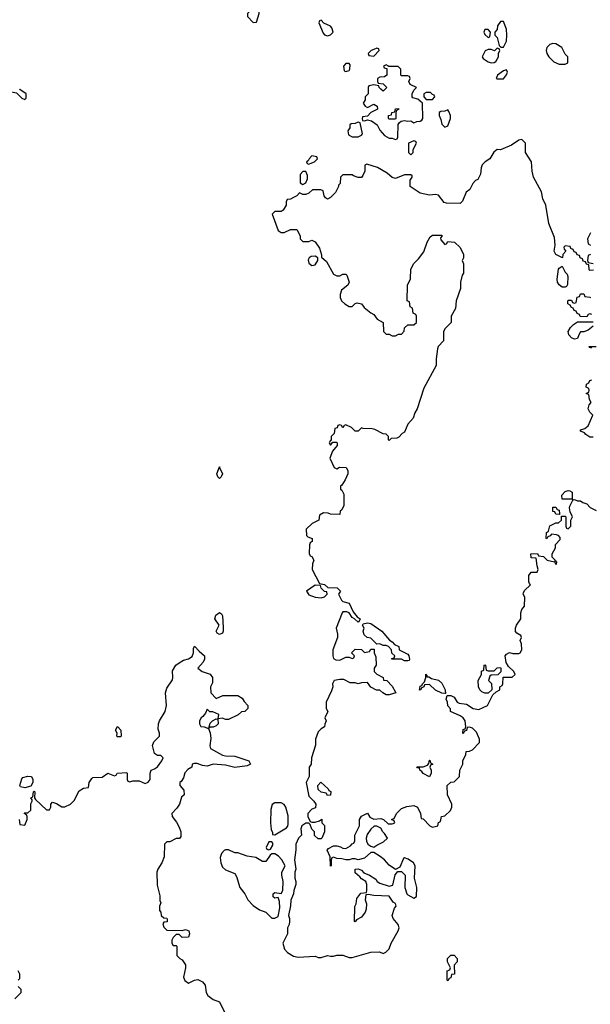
# Model space of a CAD drawing. Header units: inches. Extents: x 2601469 to 2753575, y 449403 to 582909.
# Tile 186 of 256: x 2640557 to 2644253, y 494074 to 500450. Entities that reach past the tile are written whole.
import ezdxf

# ---------------------------------------------------------------- set-up
doc = ezdxf.new("R2010")
doc.units = ezdxf.units.IN
doc.header["$MEASUREMENT"] = 0
doc.layers.add('C6449', color=7, linetype='Continuous')
doc.layers.add('C6540', color=7, linetype='Continuous')

msp = doc.modelspace()

# ---------------------------------------------------------------- linework, layer by layer
at = {"layer": 'C6449', "color": 4}
for points, elevation in [([(2640479.6, 500000), (2640479.8, 499999.8), (2640503.5, 499983.5), (2640535.3, 499975.3), (2640570, 499942), (2640590, 499934), (2640598, 499942), (2640598, 499970), (2640557.2, 499997.2), (2640555.7, 500000)], 28), ([(2642814, 500000), (2642814, 499970), (2642794, 499950), (2642794, 499930), (2642782, 499910), (2642794, 499890), (2642810, 499882), (2642850, 499902), (2642872, 499890), (2642874, 499870), (2642830, 499848), (2642810, 499826), (2642778, 499822), (2642774, 499810), (2642778, 499798), (2642790, 499794), (2642810, 499802), (2642835.3, 499795.3), (2642872, 499770), (2642890, 499734), (2642919.6, 499699.6), (2642950, 499682), (2642970, 499682), (2642990, 499674), (2643002, 499678), (2643006, 499690), (2643008, 499772), (2643016.4, 499783.6), (2643028, 499792), (2643050, 499798), (2643070, 499792), (2643090, 499794), (2643110, 499782), (2643128.4, 499791.6), (2643150, 499792), (2643160.4, 499799.6), (2643168, 499810), (2643166, 499910), (2643136.4, 499936.4), (2643104, 499944), (2643098, 499950), (2643098, 499970), (2643110, 499994), (2643116, 500000)], 28), ([(2642923.1, 500000), (2642910, 499988), (2642896.9, 500000)], 28), ([(2644272.7, 498827.3), (2644250, 498826), (2644246, 498830), (2644242, 498862), (2644227.3, 498867.3), (2644222, 498882), (2644207.3, 498887.3), (2644202, 498902), (2644187.3, 498907.3), (2644182, 498922), (2644167.3, 498927.3), (2644162, 498942), (2644147.3, 498947.3), (2644142, 498962), (2644127.3, 498967.3), (2644122, 498982), (2644090, 498986), (2644082, 498978), (2644083.6, 498963.6), (2644094, 498950), (2644074, 498930), (2644072.7, 498907.3), (2644028.7, 498930), (2644019, 498950), (2644024, 498990), (2644020.4, 499040.4), (2643984, 499130), (2643964, 499250), (2643946, 499290), (2643935.5, 499335.5), (2643885.2, 499430), (2643876.2, 499470), (2643872.7, 499530), (2643833.2, 499590), (2643833.2, 499650), (2643810, 499674), (2643790, 499669), (2643742.5, 499637.5), (2643670, 499608), (2643650, 499608.7), (2643626.8, 499593.2), (2643602.8, 499550), (2643571.3, 499530), (2643551.3, 499510), (2643544.7, 499490), (2643542, 499450), (2643524.7, 499415.3), (2643510, 499408), (2643492, 499390), (2643472, 499350), (2643447.5, 499332.5), (2643424.5, 499275.5), (2643410, 499259), (2643321.5, 499261.5), (2643306.8, 499266.8), (2643270, 499314), (2643250, 499319), (2643210, 499314), (2643150, 499326), (2643086, 499370), (2643086, 499410), (2643098, 499430), (2643098, 499438), (2643090, 499446), (2643050, 499446), (2642990, 499422), (2642970, 499429), (2642936, 499456), (2642873.6, 499493.6), (2642804.7, 499515.3), (2642792.7, 499507.3), (2642791.3, 499470), (2642779.8, 499440.2), (2642770, 499428), (2642750, 499428), (2642718, 499438), (2642710, 499446), (2642650, 499446), (2642634, 499430), (2642631.6, 499388.4), (2642622, 499378), (2642622, 499370), (2642602, 499330), (2642570, 499298), (2642550, 499288.7), (2642536.4, 499296.4), (2642528, 499310), (2642522, 499342), (2642507.3, 499347.3), (2642452.7, 499347.3), (2642430, 499326), (2642410, 499318), (2642390, 499318), (2642370, 499328), (2642350.9, 499309.1), (2642330, 499298), (2642310, 499288), (2642290, 499286), (2642282, 499270), (2642282, 499250), (2642263.6, 499216.4), (2642251.3, 499208.7), (2642210, 499208), (2642192, 499190), (2642230, 499084.7), (2642250, 499071.3), (2642270, 499071.3), (2642310, 499091), (2642351.3, 499091.3), (2642374, 499050), (2642374, 499030), (2642390, 499014), (2642430, 499014), (2642450, 499022), (2642470, 499012), (2642498, 498970), (2642512, 498928), (2642512, 498912), (2642543.6, 498883.6), (2642590, 498802), (2642610, 498791.3), (2642630, 498791.3), (2642650, 498802), (2642670, 498802), (2642676, 498796), (2642691.3, 498750), (2642682, 498730), (2642641, 498699), (2642632, 498670), (2642632, 498650), (2642642, 498630), (2642662, 498610), (2642690, 498592), (2642710, 498592), (2642730, 498612), (2642743.1, 498616.9), (2642770, 498611), (2642787.1, 498587.1), (2642831.1, 498551.1), (2642850, 498542), (2642871.6, 498511.6), (2642912, 498490), (2642914, 498430), (2642930, 498414), (2642950, 498414), (2642970, 498402), (2642990, 498402), (2643010, 498414), (2643030, 498414), (2643047.3, 498432.7), (2643050, 498454), (2643070, 498474), (2643110, 498474), (2643126, 498490), (2643126, 498530), (2643122, 498542), (2643106, 498550), (2643102, 498582), (2643086, 498590), (2643082, 498622), (2643066, 498630), (2643068.7, 498730), (2643088.4, 498771.6), (2643090, 498834), (2643110, 498872), (2643139.3, 498900.7), (2643173.6, 498946.4), (2643195.3, 499010), (2643216.4, 499043.6), (2643230, 499054), (2643290, 499054), (2643294, 499050), (2643282, 499038), (2643283.6, 499023.6), (2643310, 498994), (2643322, 498998), (2643330, 499014), (2643374, 499010), (2643410, 498974), (2643432, 498930), (2643431.1, 498908.9), (2643422, 498890), (2643431.3, 498870), (2643431.1, 498808.9), (2643423.6, 498796.4), (2643411.3, 498750), (2643411.1, 498708.9), (2643384.7, 498630), (2643379.6, 498580.4), (2643352, 498530), (2643352, 498490), (2643312, 498450), (2643302, 498430), (2643302, 498370), (2643266.4, 498333.6), (2643262, 498318), (2643254, 498254), (2643254, 498210), (2643175.3, 498064.7), (2643131.3, 497930), (2643115.3, 497904.7), (2643104.7, 497870), (2643071.3, 497830), (2643050, 497778), (2643034, 497770), (2643012.7, 497747.3), (2642999.6, 497740.4), (2642962, 497738), (2642950, 497726), (2642946, 497730), (2642946, 497750), (2642930, 497766), (2642910, 497768), (2642856.4, 497796.4), (2642840.4, 497800.4), (2642782, 497802), (2642770, 497806), (2642750, 497786), (2642730, 497786), (2642706, 497810), (2642670, 497826), (2642658, 497822), (2642650, 497806), (2642642, 497822), (2642630, 497826), (2642618, 497822), (2642612.7, 497807.3), (2642598, 497802), (2642594, 497770), (2642574, 497750), (2642574, 497726), (2642570, 497726), (2642562, 497710), (2642570, 497694), (2642586, 497714), (2642610, 497714), (2642614, 497710), (2642612.7, 497692.7), (2642583.6, 497656.4), (2642564.7, 497610), (2642594, 497550), (2642610, 497542), (2642628.7, 497551.3), (2642671.1, 497551.1), (2642682, 497530), (2642682, 497510), (2642664.7, 497470), (2642643.6, 497436.4), (2642634, 497430), (2642634, 497410), (2642643.6, 497403.6), (2642656.9, 497376.9), (2642656.9, 497303.1), (2642643.6, 497276.4), (2642632.7, 497267.3), (2642630, 497246), (2642570, 497248), (2642554.6, 497254.6), (2642523.6, 497256.4), (2642498, 497242), (2642494, 497210), (2642490, 497206), (2642451.6, 497188.4), (2642412, 497150), (2642414, 497110), (2642422, 497102), (2642452, 497090), (2642452, 497070), (2642438, 497062), (2642434, 497050), (2642432.7, 496992.7), (2642438, 496978), (2642450, 496974), (2642462, 496950), (2642452.7, 496927.3), (2642452, 496890), (2642498, 496798), (2642530, 496792), (2642552.7, 496772.7), (2642614, 496770), (2642634, 496750), (2642622, 496730), (2642642, 496690), (2642650, 496682), (2642691.3, 496671.3), (2642716, 496616), (2642743.6, 496583.6), (2642762, 496570), (2642754, 496550), (2642748.4, 496548.4), (2642726, 496570), (2642710, 496578), (2642690, 496608), (2642675.3, 496615.3), (2642650, 496615.3), (2642644.7, 496610), (2642606, 496510), (2642616, 496470), (2642616, 496450), (2642584.7, 496370), (2642584.7, 496330), (2642590, 496314), (2642603.6, 496303.6), (2642630, 496302), (2642670, 496322), (2642690, 496322), (2642710, 496314), (2642722, 496318), (2642726, 496330), (2642706, 496350), (2642730, 496374), (2642770, 496372), (2642790, 496352), (2642822, 496358), (2642830, 496374), (2642852.7, 496372.7), (2642852, 496350), (2642863.6, 496323.6), (2642864.7, 496270), (2642852, 496250), (2642852, 496230), (2642870, 496212), (2642911.3, 496191.3), (2642914, 496174), (2642934, 496170), (2642970, 496134), (2642994, 496090), (2642950, 496078), (2642930, 496079), (2642908, 496090), (2642890, 496108), (2642868.4, 496108.4), (2642830, 496128), (2642810, 496158), (2642770, 496155.3), (2642750, 496148.7), (2642730, 496155.3), (2642696.4, 496156.4), (2642656.4, 496176.4), (2642630, 496178), (2642594, 496170), (2642582, 496150), (2642584.7, 496130), (2642576.9, 496103.1), (2642542, 496030), (2642542, 495990), (2642552, 495970), (2642534, 495930), (2642542, 495910), (2642532.7, 495887.3), (2642532, 495870), (2642510, 495858), (2642490, 495838), (2642472, 495790), (2642472.7, 495752.7), (2642446, 495670), (2642444.7, 495630), (2642432, 495610), (2642432, 495550), (2642412, 495510), (2642430, 495422), (2642462, 495390), (2642474, 495370), (2642472.7, 495347.3), (2642450, 495338), (2642422, 495310), (2642422, 495290), (2642438, 495258), (2642450, 495254), (2642470, 495254), (2642498, 495262), (2642512.7, 495272.7), (2642514, 495250), (2642531.3, 495231.3), (2642532, 495190), (2642514, 495150), (2642510, 495146), (2642490, 495146), (2642467.3, 495167.3), (2642466, 495190), (2642448.4, 495208.4), (2642438, 495238), (2642430, 495246), (2642410, 495248), (2642384.7, 495230), (2642378, 495210), (2642382, 495170), (2642362, 495150), (2642346, 495110), (2642346.4, 495073.6), (2642336, 495010), (2642344.7, 494950), (2642338, 494930), (2642338, 494890), (2642344.7, 494870), (2642344.7, 494850), (2642331.3, 494810), (2642331.1, 494788.9), (2642312.7, 494747.3), (2642311.6, 494711.6), (2642298, 494650), (2642304.7, 494630), (2642304.7, 494610), (2642302, 494590), (2642292, 494570), (2642292, 494530), (2642261, 494470), (2642271.3, 494430), (2642291.3, 494410), (2642330, 494386), (2642359.8, 494379.8), (2642470, 494384.7), (2642490, 494378), (2642510, 494378), (2642550, 494391), (2642570, 494384.7), (2642590, 494384.7), (2642610, 494391.3), (2642650, 494391.3), (2642690, 494378), (2642710, 494376), (2642831.6, 494411.6), (2642887.3, 494412.7), (2642910, 494402), (2642928.4, 494411.6), (2642950, 494434), (2642962, 494470), (2643009, 494550), (2643014, 494570), (2643009, 494590), (2642976, 494630), (2642969.2, 494650), (2642984, 494696), (2642995.3, 494710), (2642990, 494726), (2642976.4, 494736.4), (2642950, 494775.3), (2642850, 494779), (2642814, 494786), (2642798, 494782), (2642794, 494750), (2642803.6, 494723.6), (2642800.7, 494690), (2642794, 494670), (2642770, 494638), (2642738, 494622), (2642730, 494608), (2642726, 494610), (2642727.3, 494707.3), (2642736.4, 494723.6), (2642740.4, 494759.6), (2642767.3, 494792.7), (2642802, 494798), (2642806, 494810), (2642806, 494850), (2642798, 494870), (2642770, 494886), (2642760.4, 494900.4), (2642730, 494926), (2642728.7, 494950), (2642750, 494951.3), (2642770, 494942), (2642784.7, 494924.7), (2642822, 494910), (2642863.6, 494883.6), (2642872, 494870), (2642890, 494858), (2642950, 494838), (2642973.6, 494846.4), (2642988.4, 494911.6), (2643006, 494934), (2643030, 494934), (2643054, 494910), (2643051.3, 494830), (2643064.7, 494790), (2643070, 494782), (2643110, 494762), (2643127.3, 494772.7), (2643128.7, 494830), (2643114, 494890), (2643118, 494970), (2643108, 494990), (2643072.9, 495012.9), (2643050, 495022), (2643042, 495018), (2643018, 494962), (2642990, 494946), (2642950, 494975.3), (2642919, 495010), (2642892, 495032), (2642850, 495058), (2642830, 495058), (2642790, 495021.2), (2642750, 495008.7), (2642730, 495015.3), (2642710, 495015.3), (2642690, 495008.7), (2642670, 495008.7), (2642643.6, 495016.4), (2642610, 495018), (2642590, 495026), (2642578, 495022), (2642574, 495010), (2642574, 494970), (2642570, 494968), (2642568, 495030), (2642548.7, 495071.3), (2642556.4, 495083.6), (2642590, 495101), (2642610, 495101), (2642634.4, 495094.4), (2642650, 495084.7), (2642670, 495082), (2642700.4, 495099.6), (2642710, 495114), (2642722, 495118), (2642727.3, 495132.7), (2642728, 495170), (2642758, 495230), (2642758, 495270), (2642770, 495292), (2642810, 495312), (2642825.4, 495285.4), (2642850, 495272), (2642896.9, 495276.9), (2642914, 495270), (2642943.6, 495243.6), (2642970, 495242), (2642986, 495250), (2642982, 495262), (2642966, 495270), (2642982, 495278), (2642998, 495310), (2643030, 495342), (2643064.7, 495355.3), (2643110, 495362), (2643134, 495350), (2643152, 495310), (2643158, 495278), (2643170, 495274), (2643214, 495230), (2643230, 495222), (2643266, 495230), (2643268.4, 495251.6), (2643282, 495258), (2643288.9, 495291.1), (2643310, 495294), (2643348, 495330), (2643355.3, 495350), (2643355.3, 495370), (2643328, 495430), (2643326, 495490), (2643348.4, 495511.6), (2643370, 495514), (2643406, 495550), (2643408, 495590), (2643428, 495630), (2643428, 495650), (2643447.3, 495692.7), (2643448, 495712), (2643470, 495714), (2643490, 495722), (2643535.3, 495770), (2643535.3, 495790), (2643515.5, 495835.5), (2643490, 495862), (2643470, 495868), (2643454, 495866), (2643450, 495846), (2643438, 495842), (2643430, 495826), (2643426, 495830), (2643430, 495854), (2643442, 495858), (2643446, 495870), (2643442, 495910), (2643429.1, 495929.1), (2643410, 495942), (2643348, 495970), (2643347.3, 495987.3), (2643330, 496006), (2643328, 496030), (2643318, 496050), (2643326, 496074), (2643350, 496074), (2643370, 496062), (2643391.3, 496031.3), (2643403.6, 496023.6), (2643450, 496018), (2643494, 495990), (2643530, 495982), (2643586, 496010), (2643622, 496078), (2643642, 496098), (2643666, 496110), (2643666, 496130), (2643682, 496138), (2643686, 496150), (2643687.3, 496192.7), (2643747.3, 496192.7), (2643766, 496210), (2643758, 496230), (2643722, 496262), (2643708, 496288), (2643702, 496330), (2643710, 496342), (2643730, 496352), (2643750, 496344.7), (2643790, 496344.7), (2643798, 496350), (2643808, 496370), (2643807.3, 496407.3), (2643798, 496430), (2643806, 496450), (2643802, 496462), (2643776.4, 496476.4), (2643768.4, 496488.4), (2643768, 496510), (2643775.3, 496530), (2643802, 496570), (2643802, 496610), (2643808, 496630), (2643827.3, 496652.7), (2643828, 496710), (2643818, 496730), (2643820.4, 496739.6), (2643827.3, 496752.7), (2643866, 496790), (2643858, 496798), (2643855.3, 496810), (2643855.3, 496850), (2643868.7, 496871.3), (2643907.3, 496872.7), (2643915.3, 496890), (2643907.3, 496912.7), (2643902, 496962), (2643870, 496966), (2643868.4, 496991.6), (2643910, 496994), (2643918, 496978), (2643950, 496974), (2643974, 496950), (2644019.6, 496939.6), (2644030, 496922), (2644034.6, 496925.4), (2644036.4, 496936.4), (2644030, 496946), (2644022, 496942), (2644026, 496950), (2644006, 496970), (2644006, 496990), (2644028, 497030), (2644028, 497052), (2644056.4, 497083.6), (2644056.4, 497096.4), (2644046, 497110), (2644034.6, 497114.6), (2644002, 497118), (2643992.7, 497107.3), (2643978, 497102), (2643970, 497088), (2643966, 497090), (2643968, 497130), (2643982, 497138), (2643990, 497172), (2644028.4, 497191.6), (2644047.3, 497192.7), (2644066, 497210), (2644066, 497234), (2644090, 497234), (2644094, 497230), (2644094, 497170), (2644098, 497158), (2644110, 497154), (2644126, 497170), (2644126, 497210), (2644138, 497230), (2644123.1, 497263.1), (2644118, 497290), (2644120.4, 497299.6), (2644140.4, 497339.6), (2644150, 497342), (2644170, 497334), (2644190, 497334), (2644203.6, 497323.6), (2644230, 497314), (2644251.6, 497291.6), (2644291.1, 497271.1)], 28), ([(2644254, 499070), (2644234, 499030), (2644238, 498998), (2644254, 498990)], 28), ([(2644254, 498930), (2644238, 498922), (2644234, 498890), (2644238, 498878), (2644271.6, 498871.6)], 28), ([(2644262, 498542), (2644250, 498546), (2644238, 498542), (2644230, 498526), (2644187.3, 498527.3), (2644182, 498542), (2644167.3, 498547.3), (2644162, 498562), (2644147.3, 498567.3), (2644142, 498582), (2644130, 498586), (2644122, 498602), (2644106, 498610), (2644106, 498630), (2644110, 498634), (2644130, 498634), (2644138, 498618), (2644150, 498614), (2644162, 498618), (2644167.3, 498652.7), (2644182, 498658), (2644190, 498674), (2644210, 498674), (2644218, 498658), (2644250, 498654), (2644254, 498650)], 28), ([(2644270, 498466), (2644239.6, 498440.4), (2644211.6, 498428.4), (2644190, 498428), (2644178, 498410), (2644170, 498386), (2644150, 498382), (2644130, 498389), (2644113.2, 498410), (2644109.3, 498430), (2644123.2, 498456.8), (2644143.1, 498476.9), (2644170, 498494), (2644270, 498494)], 28), ([(2644262, 498322), (2644247.3, 498327.3), (2644246, 498334), (2644290, 498334)], 28), ([(2644270, 497746), (2644250, 497746), (2644223.1, 497763.1), (2644215.3, 497775.3), (2644190, 497786), (2644190, 497794), (2644216.4, 497803.6), (2644239, 497821), (2644268, 497890), (2644250, 497908), (2644238, 497930), (2644244.7, 497955.3), (2644258, 497970), (2644248, 497990), (2644242, 498022), (2644226, 498030), (2644242, 498038), (2644246, 498050), (2644242, 498062), (2644226, 498070), (2644228, 498090), (2644242, 498098), (2644250, 498114), (2644262, 498118)], 28), ([(2640554, 495270), (2640558, 495238), (2640590, 495234), (2640606, 495270), (2640606, 495290), (2640602, 495302), (2640586, 495310), (2640590, 495314), (2640610, 495314), (2640628, 495332), (2640628.9, 495371.1), (2640638, 495390), (2640638, 495398), (2640628, 495410), (2640642, 495418), (2640646, 495450), (2640650, 495454), (2640654, 495450), (2640652, 495410), (2640659.6, 495399.6), (2640730, 495334), (2640750, 495334), (2640758, 495350), (2640758, 495370), (2640770, 495382), (2640795.3, 495375.3), (2640830, 495352), (2640850, 495352), (2640886, 495370), (2640910, 495394), (2640943.1, 495456.9), (2640970, 495474), (2641002, 495478), (2641006, 495510), (2641023.1, 495536.9), (2641030, 495542), (2641090, 495544.7), (2641128.4, 495571.6), (2641170, 495554), (2641182, 495558), (2641188.7, 495571.3), (2641250, 495574), (2641254, 495570), (2641254, 495530), (2641258, 495518), (2641270, 495514), (2641290, 495522), (2641330, 495522), (2641370, 495504.7), (2641390, 495512), (2641402, 495530), (2641402, 495570), (2641409.1, 495590.9), (2641430, 495598), (2641450, 495612), (2641478, 495650), (2641486, 495670), (2641470, 495686), (2641450, 495686), (2641430, 495698), (2641417.2, 495750), (2641426.3, 495773.7), (2641462, 495810), (2641462, 495830), (2641454.6, 495854.6), (2641455.3, 495890), (2641462, 495910), (2641499, 495970), (2641508.7, 496010), (2641501.2, 496090), (2641510, 496122), (2641545.6, 496174.4), (2641549.2, 496190), (2641546.3, 496233.7), (2641569, 496270), (2641590, 496286), (2641618, 496302), (2641650, 496311.3), (2641673.2, 496326.8), (2641682, 496350), (2641682, 496378), (2641690, 496394), (2641719.8, 496359.8), (2641754, 496330), (2641754, 496310), (2641744.7, 496290), (2641711.3, 496250), (2641738, 496230), (2641790.9, 496210.9), (2641806, 496190), (2641804.7, 496155.3), (2641792, 496130), (2641794, 496090), (2641830, 496054), (2641872.7, 496072.7), (2641970, 496074), (2641996.9, 496056.9), (2642010, 496034), (2642034, 496010), (2642034, 495990), (2642014, 495970), (2641992.7, 495967.3), (2641971.6, 495948.4), (2641910, 495918), (2641890, 495918), (2641870, 495926), (2641842, 495922), (2641846, 495950), (2641807.3, 495967.3), (2641788.4, 495968.4), (2641770, 495986), (2641759.8, 495960.2), (2641742.8, 495937.2), (2641732, 495930), (2641722, 495910), (2641722, 495890), (2641730, 495874), (2641751.6, 495871.6), (2641779.6, 495859.6), (2641791.1, 495831.1), (2641794.4, 495794.4), (2641787.3, 495747.3), (2641792, 495730), (2641870, 495687.3), (2641890, 495682), (2641950, 495681.6), (2642033.7, 495653.7), (2642041, 495650), (2642051, 495630), (2642030, 495618), (2641950, 495607.6), (2641890, 495623.6), (2641810, 495629.5), (2641770, 495616.2), (2641740.5, 495620.5), (2641707.1, 495632.9), (2641686, 495634), (2641674, 495630), (2641672, 495610), (2641645.4, 495594.6), (2641627.1, 495572.9), (2641618.8, 495541.2), (2641603.6, 495516.4), (2641594, 495510), (2641594, 495490), (2641619.6, 495459.6), (2641622, 495430), (2641604.7, 495415.3), (2641591.3, 495370), (2641575.3, 495344.7), (2641542, 495310), (2641544.7, 495290), (2641573.4, 495253.4), (2641590, 495222), (2641601, 495190), (2641599.6, 495160.4), (2641591.6, 495148.4), (2641570, 495148), (2641530, 495126), (2641510, 495126), (2641494, 495110), (2641492, 495030), (2641478, 494990), (2641451.3, 494950), (2641444.7, 494930), (2641446.4, 494846.4), (2641463.6, 494776.4), (2641465.4, 494745.4), (2641472, 494730), (2641462, 494710), (2641462, 494682), (2641472, 494670), (2641474, 494650), (2641490, 494634), (2641510, 494632), (2641512.7, 494627.3), (2641512.7, 494607.3), (2641490, 494606), (2641484.7, 494595.3), (2641490, 494574), (2641510, 494554), (2641610, 494552), (2641630, 494558), (2641651.3, 494550), (2641656, 494530), (2641650, 494508), (2641610, 494506), (2641590, 494526), (2641570, 494526), (2641550, 494506), (2641542, 494490), (2641542, 494470), (2641550, 494454), (2641570, 494454), (2641574, 494450), (2641574, 494390), (2641594, 494370), (2641610, 494362), (2641631, 494330), (2641631.3, 494310), (2641618.8, 494250), (2641627.5, 494227.5), (2641650, 494211.3), (2641689.3, 494230.7), (2641710, 494234.8), (2641739.9, 494219.9), (2641757.1, 494197.1), (2641765.5, 494150), (2641776.3, 494130), (2641810, 494104.9), (2641851, 494090), (2641883.7, 494023.7)], 24), ([(2640546, 494230), (2640558, 494242), (2640558, 494270), (2640546, 494290)], 24), ([(2640526, 494110), (2640566, 494150), (2640566, 494170), (2640546, 494190)], 24)]:
    msp.add_lwpolyline(points, dxfattribs=dict(at, elevation=elevation))
for points, elevation in [([(2643218, 499978), (2643190, 499978), (2643174, 499970), (2643174, 499950), (2643190, 499934), (2643230, 499934), (2643246, 499950), (2643242, 499962), (2643230, 499966)], 28), ([(2642950, 499806), (2642946, 499810), (2642946, 499830), (2642966, 499834), (2642968, 499850), (2642986, 499854), (2642990, 499872), (2643010, 499874), (2643012, 499870), (2642998, 499862), (2642994, 499850), (2642994, 499810), (2642990, 499806)], 28), ([(2643330, 499866), (2643310, 499858), (2643283.6, 499856.4), (2643274, 499850), (2643274, 499830), (2643284.7, 499804.7), (2643290, 499774), (2643310, 499754), (2643330, 499762), (2643348, 499810), (2643348, 499830), (2643336.4, 499856.4)], 28), ([(2642750, 499786), (2642730, 499778), (2642703.6, 499776.4), (2642694, 499770), (2642694, 499750), (2642682, 499730), (2642685.4, 499705.4), (2642710, 499692), (2642750, 499692), (2642770, 499702), (2642778, 499710), (2642762, 499782)], 28), ([(2643110, 499666), (2643074, 499650), (2643074, 499590), (2643090, 499574), (2643106, 499590), (2643106, 499610), (2643126, 499650), (2643122, 499662)], 28), ([(2642450, 499568), (2642432, 499550), (2642424.7, 499535.3), (2642414, 499530), (2642418, 499518), (2642430, 499514), (2642450, 499522), (2642466, 499530), (2642486, 499550), (2642482, 499562)], 28), ([(2642410, 499466), (2642390, 499466), (2642372.7, 499447.3), (2642372.7, 499392.7), (2642390, 499382), (2642410, 499394), (2642420.4, 499419.6), (2642420.4, 499440.4)], 28), ([(2642470, 498918), (2642443.6, 498916.4), (2642431.6, 498908.4), (2642425.4, 498894.6), (2642430, 498874), (2642450, 498858), (2642470, 498862), (2642488, 498890), (2642487.3, 498907.3)], 28), ([(2644090, 498718), (2644070, 498719), (2644050, 498734), (2644040.9, 498750), (2644037, 498770), (2644045.6, 498834.4), (2644050, 498842), (2644070, 498854), (2644090, 498814), (2644102, 498802), (2644106, 498786), (2644104.7, 498735.3), (2644098, 498722)], 28), ([(2641850, 497479.3), (2641839.3, 497490), (2641832.7, 497510), (2641850, 497554), (2641854, 497554), (2641852, 497550), (2641870.4, 497510), (2641862.8, 497490)], 24), ([(2644138, 497342), (2644130, 497346), (2644070, 497346), (2644068.7, 497370), (2644090, 497394), (2644110, 497402), (2644119.6, 497399.6), (2644134, 497390), (2644134, 497350)], 28), ([(2644050, 497246), (2644028.4, 497248.4), (2644022, 497262), (2644010, 497266), (2644010, 497294), (2644030, 497294), (2644038, 497278), (2644050, 497274), (2644054, 497250), (2644054, 497246)], 28), ([(2642470, 496788), (2642414, 496750), (2642430, 496726), (2642470, 496711.3), (2642510, 496706.8), (2642530, 496712), (2642548, 496730), (2642546, 496746), (2642530, 496748), (2642508.7, 496768.7), (2642506, 496786)], 28), ([(2641850, 496468.7), (2641836.4, 496476.4), (2641829.3, 496490), (2641848.7, 496530), (2641821.2, 496570), (2641826.3, 496593.7), (2641850, 496612), (2641863.6, 496603.6), (2641871.3, 496590), (2641874.8, 496514.8), (2641874.8, 496490), (2641870, 496478)], 24), ([(2643050, 496298), (2643030, 496308), (2642968, 496308), (2642967.3, 496312.7), (2642982, 496318), (2642986, 496330), (2642968, 496348), (2642966, 496370), (2642946, 496390), (2642930, 496398), (2642910, 496398), (2642890, 496408), (2642870, 496406), (2642830, 496446), (2642808.4, 496448.4), (2642787.3, 496467.3), (2642782, 496490), (2642788, 496510), (2642778, 496530), (2642782, 496538), (2642810, 496544.7), (2642830, 496541), (2642902, 496490), (2642951.6, 496431.6), (2642970, 496422), (2642984.7, 496404.7), (2643012, 496390), (2643014, 496370), (2643070, 496342), (2643078, 496330), (2643082, 496310), (2643079.6, 496300.4), (2643070, 496298)], 28), ([(2643590, 496234), (2643630, 496234), (2643650, 496252), (2643670, 496254), (2643674, 496250), (2643672.7, 496227.3), (2643652.7, 496207.3), (2643610, 496206), (2643602, 496198), (2643594, 496170), (2643611.6, 496151.6), (2643614, 496110), (2643590, 496088), (2643570, 496088), (2643550, 496098), (2643538, 496110), (2643528, 496130), (2643526, 496170), (2643548, 496210), (2643548.4, 496231.6), (2643562, 496238), (2643566, 496270), (2643570, 496272), (2643574, 496270), (2643578, 496238)], 28), ([(2643194, 496194), (2643206, 496194), (2643223.6, 496183.6), (2643270, 496172), (2643290, 496154), (2643312, 496110), (2643314, 496086), (2643310, 496086), (2643290, 496088), (2643250, 496108), (2643210, 496146), (2643178, 496142), (2643174, 496130), (2643158, 496122), (2643154, 496110), (2643147.3, 496107.3), (2643150, 496134), (2643162, 496138), (2643166, 496150), (2643178, 496162), (2643188, 496190), (2643188, 496212), (2643194, 496206)], 28), ([(2641190, 495806), (2641186, 495810), (2641188, 495830), (2641178, 495850), (2641190, 495874), (2641212, 495850), (2641214, 495810), (2641210, 495806)], 24), ([(2641782, 495862), (2641790, 495894), (2641806, 495910), (2641830, 495922), (2641839.6, 495919.6), (2641842, 495890), (2641830, 495878), (2641810, 495868.7), (2641792, 495868)], 24), ([(2643210, 495548), (2643170, 495568.7), (2643162, 495582), (2643148, 495590), (2643146, 495606), (2643134, 495606), (2643128, 495612), (2643170, 495612), (2643198, 495622), (2643207.3, 495632.7), (2643210, 495654), (2643214, 495654), (2643218, 495638), (2643232, 495630), (2643218, 495622), (2643214, 495610), (2643222, 495590), (2643222, 495570)], 28), ([(2640590, 495475.3), (2640562, 495482), (2640558, 495490), (2640570, 495534), (2640578, 495542), (2640608.9, 495551.1), (2640634, 495550), (2640642, 495530), (2640642, 495510), (2640630, 495486)], 24), ([(2642550, 495426), (2642542, 495442), (2642508.4, 495448.4), (2642490, 495466), (2642488.4, 495491.6), (2642507.3, 495512.7), (2642554, 495470), (2642558, 495458), (2642572.7, 495452.7), (2642570, 495428)], 28), ([(2642250, 495379), (2642210, 495378), (2642191.3, 495368.7), (2642184, 495336), (2642181, 495250), (2642185.4, 495205.4), (2642194, 495186), (2642194, 495174), (2642210, 495172), (2642230, 495184.7), (2642284, 495216), (2642293.2, 495226.8), (2642296.5, 495243.5), (2642295.5, 495295.5), (2642281.2, 495350), (2642270, 495368.7)], 28), ([(2642870, 495228), (2642852.7, 495227.3), (2642830, 495208), (2642806.4, 495173.6), (2642801, 495150), (2642802, 495130), (2642811, 495111), (2642830, 495098), (2642850, 495092), (2642870, 495104.7), (2642913.6, 495126.4), (2642938, 495150), (2642920.4, 495180.4), (2642908, 495190), (2642895.3, 495215.3)], 28), ([(2642190, 495126), (2642170, 495126), (2642154, 495090), (2642158, 495078), (2642170, 495074), (2642182, 495078), (2642196.4, 495103.6), (2642196.4, 495116.4)], 28), ([(2641910, 495075.3), (2641890, 495075.3), (2641882, 495070), (2641864.7, 495050), (2641855.3, 495024.7), (2641858.8, 494990), (2641870, 494962), (2641890, 494944.7), (2641950, 494922), (2641962, 494902), (2641982.8, 494830), (2642014.8, 494790), (2642034.8, 494750), (2642070, 494714.8), (2642110, 494686), (2642150.7, 494670.7), (2642190, 494632), (2642210, 494632), (2642230, 494642), (2642242, 494698), (2642239.3, 494739.3), (2642230, 494766), (2642210, 494762), (2642198, 494770), (2642198, 494790), (2642210, 494798), (2642250, 494792), (2642262, 494810), (2642264, 494870), (2642254, 494910), (2642254, 494930), (2642275.3, 494970), (2642255.3, 495010), (2642233.2, 495033.2), (2642210, 495048), (2642190, 495048), (2642179.6, 495040.4), (2642150, 494998), (2642130, 494998), (2642085.2, 495025.2), (2642030, 495032.7), (2641970, 495054), (2641950, 495055.3)], 28), ([(2643330, 494226), (2643326, 494230), (2643326, 494290), (2643342, 494298), (2643346, 494310), (2643328.4, 494348.4), (2643328, 494370), (2643348.4, 494391.6), (2643370, 494391.3), (2643391, 494370), (2643390, 494348), (2643371.6, 494328.4), (2643372, 494270), (2643354, 494266), (2643350, 494246), (2643338, 494242)], 24)]:
    msp.add_lwpolyline(points, close=True, dxfattribs=dict(at, elevation=elevation))
at = {"layer": 'C6540', "color": 4, "elevation": 28}
for points in [[(2642090, 500546), (2642032, 500490), (2642032, 500470), (2642070, 500432), (2642090, 500434), (2642108, 500490), (2642107.3, 500527.3)], [(2642510, 500446), (2642498, 500442), (2642494, 500430), (2642522, 500362), (2642530, 500352), (2642550, 500344.7), (2642570, 500352), (2642588, 500370), (2642578, 500398), (2642570, 500408), (2642527.3, 500427.3)], [(2643690, 500438), (2643670, 500438), (2643652, 500410), (2643650, 500386), (2643634, 500370), (2643634, 500350), (2643650, 500334), (2643662, 500282), (2643672.7, 500272.7), (2643690, 500272), (2643708.7, 500310), (2643712.7, 500350), (2643708.9, 500388.9)], [(2643590, 500386), (2643570, 500386), (2643562, 500370), (2643570, 500354), (2643590, 500334), (2643602, 500338), (2643606, 500370)], [(2642870, 500266), (2642850, 500258), (2642834, 500250), (2642814, 500230), (2642818, 500218), (2642850, 500214), (2642886, 500250), (2642882, 500262)], [(2643650, 500266), (2643631.6, 500248.4), (2643610, 500258), (2643590, 500258), (2643571.6, 500248.4), (2643552, 500210), (2643559.6, 500199.6), (2643590, 500178), (2643610, 500171.3), (2643630, 500172), (2643640.4, 500179.6), (2643658, 500210), (2643658, 500230), (2643666, 500250), (2643662, 500262)], [(2644010, 500296), (2643990, 500289), (2643971, 500270), (2643966.8, 500250), (2643970.9, 500230.9), (2643984.7, 500210), (2644016.9, 500176.9), (2644050, 500162), (2644090, 500162), (2644106, 500170), (2644106, 500210), (2644090, 500226), (2644068.7, 500270), (2644030, 500293.2)], [(2642690, 500166), (2642670, 500166), (2642654, 500150), (2642658, 500118), (2642670, 500114), (2642690, 500122), (2642695.3, 500130), (2642698, 500158)], [(2643710, 500126), (2643690, 500118), (2643652, 500090), (2643642, 500070), (2643650, 500066), (2643690, 500067.3), (2643710, 500094), (2643715.3, 500110)]]:
    msp.add_lwpolyline(points, close=True, dxfattribs=at)
for points in [[(2643116, 500000), (2643126, 500010), (2643086, 500030), (2643078, 500050), (2643086, 500070), (2643082, 500082), (2643070, 500086), (2643030, 500086), (2643026, 500090), (2643026, 500130), (2643007.3, 500147.3), (2642946, 500146), (2642946, 500150), (2642930, 500158), (2642914, 500150), (2642918, 500138), (2642934, 500134), (2642934, 500090), (2642919.6, 500080.4), (2642890, 500078), (2642874, 500070), (2642874, 500050), (2642878, 500038), (2642910, 500034), (2642934, 500010), (2642923.1, 500000)], [(2642896.9, 500000), (2642886, 500010), (2642882, 500022), (2642850, 500028), (2642818, 500022), (2642814, 500010), (2642814, 500000)]]:
    msp.add_lwpolyline(points, dxfattribs=at)

doc.saveas('drawing.dxf')
